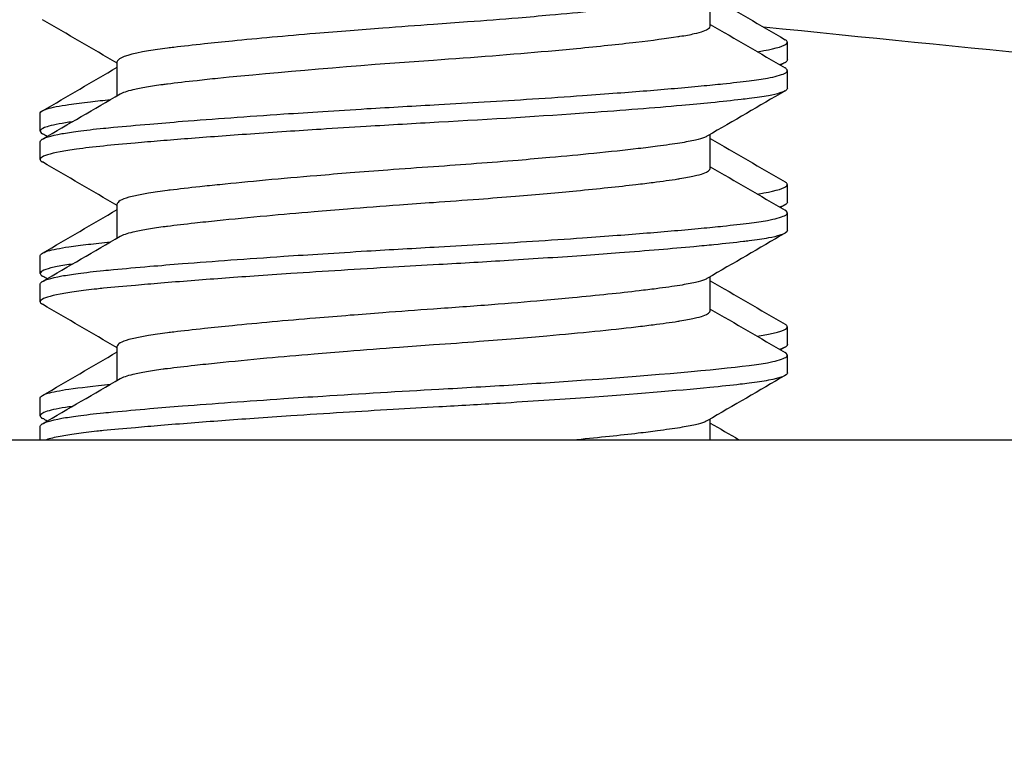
# Model space of a CAD drawing. Header units: inches. Extents: x 1 to 669, y 0 to 417.
# Tile 151 of 256: x 118.569 to 118.785, y 347.254 to 347.414. Entities that reach past the tile are written whole.
import ezdxf

# ---------------------------------------------------------------- set-up
doc = ezdxf.new("R2010")
doc.units = ezdxf.units.IN
doc.header["$LTSCALE"] = 12
doc.header["$MEASUREMENT"] = 0
doc.header["$PDMODE"] = 1
doc.layers.get('0').update_dxf_attribs({"linetype": 'CONTINUOUS'})
doc.layers.get('Defpoints').update_dxf_attribs({"linetype": 'CONTINUOUS'})
doc.layers.add('D', color=2, linetype='CONTINUOUS')
doc.layers.add('X', color=1, linetype='CONTINUOUS')
doc.styles.get("Standard").update_dxf_attribs({"font": 'SIMPLEX.SHX', "width": 0.875})
doc.dimstyles.new('STANDARD$0', dxfattribs={"dimscale": 32, "dimtxt": 0.09375, "dimasz": 0.0625, "dimexe": 0.03125, "dimexo": 0.03125, "dimgap": 0.03125, "dimtad": 1, "dimtih": 1, "dimtoh": 1, "dimdec": 4, "dimzin": 12, "dimdsep": 46, "dimlunit": 5, "dimtxsty": 'Standard', "dimcen": -0.03125, "dimclrd": 256, "dimclre": 256, "dimclrt": 256, "dimadec": 0, "dimazin": 0, "dimtfac": 0.875, "dimtdec": 4, "dimtofl": 0, "dimtmove": 0, "dimatfit": 3, "dimfxl": 1, "dimtolj": 1, "dimtzin": 12, "dimlwd": 13, "dimlwe": 13, "dimarcsym": 0})

# ---------------------------------------------------------------- blocks, each defined once
blk = doc.blocks.new('*D22')
at = {"layer": 'D', "lineweight": 13, "transparency": 16777216}
for p, q in [((58.98388, 356.09545), (58.98388, 301.0531)), ((158.97115, 354.63636), (158.97115, 301.0531)), ((60.98388, 302.0531), (156.97115, 302.0531))]:
    blk.add_line(p, q, dxfattribs=at)
at = {"layer": 'D', "transparency": 16777216}
for points in [[(60.98388, 302.38644), (60.98388, 301.71977), (58.98388, 302.0531)], [(156.97115, 302.38644), (156.97115, 301.71977), (158.97115, 302.0531)]]:
    blk.add_solid(points, dxfattribs=at)
at = {"layer": 'Defpoints', "color": 0, "transparency": 16777216}
for p in [(58.98388, 357.09545), (158.97115, 355.63636), (158.97115, 302.0531)]:
    blk.add_point(p, dxfattribs=at)
at = {"layer": 'D', "transparency": 16777216, "insert": (108.97752, 304.5531), "char_height": 3, "attachment_point": 5}
blk.add_mtext('\\A1;100{}{\\C2;%%p1}', dxfattribs=at)
blk = doc.blocks.new('*D23')
at = {"layer": 'D', "lineweight": 13, "transparency": 16777216}
for p, q in [((90.1511, 360.27725), (90.1511, 307.69279)), ((150.1511, 360.27725), (150.1511, 307.69279)), ((92.1511, 308.69279), (148.1511, 308.69279))]:
    blk.add_line(p, q, dxfattribs=at)
at = {"layer": 'D', "transparency": 16777216}
for points in [[(92.1511, 309.02612), (92.1511, 308.35945), (90.1511, 308.69279)], [(148.1511, 309.02612), (148.1511, 308.35945), (150.1511, 308.69279)]]:
    blk.add_solid(points, dxfattribs=at)
at = {"layer": 'Defpoints', "color": 0, "transparency": 16777216}
for p in [(90.1511, 361.27725), (150.1511, 361.27725), (150.1511, 308.69279)]:
    blk.add_point(p, dxfattribs=at)
at = {"layer": 'D', "transparency": 16777216, "insert": (120.1511, 311.19279), "char_height": 3, "attachment_point": 5}
blk.add_mtext('\\A1;60', dxfattribs=at)

msp = doc.modelspace()

# ---------------------------------------------------------------- linework, layer by layer
msp.add_arc((120.1511, 361.27725), 30, 192.904892, 67.197332)
at = {"layer": 'X', "extrusion": (-2.44929e-16, -1, -2.22045e-16)}
for p, q in [((118.72012, 347.41244), (118.72012, 347.4199)), ((118.73704, 347.405), (118.73704, 347.4089)), ((118.58995, 347.39717), (118.58995, 347.40463)), ((118.73704, 347.39877), (118.73704, 347.40268)), ((118.57304, 347.38937), (118.57304, 347.39328)), ((118.72012, 347.38119), (118.72012, 347.38865)), ((118.57304, 347.38315), (118.57304, 347.38705)), ((118.73704, 347.37375), (118.73704, 347.37765)), ((118.58995, 347.36592), (118.58995, 347.37338)), ((118.73704, 347.36752), (118.73704, 347.37143)), ((118.57304, 347.35812), (118.57304, 347.36203)), ((118.57304, 347.3519), (118.57304, 347.3558)), ((118.72012, 347.34994), (118.72012, 347.3574)), ((118.73704, 347.3425), (118.73704, 347.3464)), ((118.58995, 347.33467), (118.58995, 347.34213)), ((118.73704, 347.33627), (118.73704, 347.34018)), ((118.57304, 347.32687), (118.57304, 347.33078)), ((118.72012, 347.3216), (118.72012, 347.32615)), ((118.57304, 347.3216), (118.57304, 347.32455)), ((118.37945, 347.3216), (121.92275, 347.3216))]:
    msp.add_line(p, q, dxfattribs=at)
at = {"layer": 'X', "extrusion": (5.43852e-32, 2.22045e-16, -1)}
msp.add_arc((-120.1511, 361.27725), 13.9375, 275.297411, 275.844603, dxfattribs=at)
at = {"layer": 'X'}
for points, knots in [([(118.71953, 347.41956), (118.71934, 347.41945), (118.71911, 347.41934), (118.71883, 347.41923), (118.71832, 347.41903), (118.71766, 347.41884), (118.71684, 347.41864), (118.7159, 347.41842), (118.71475, 347.4182), (118.71345, 347.418), (118.71204, 347.41778), (118.71038, 347.41754), (118.70852, 347.4173), (118.7072, 347.41712), (118.70579, 347.41695), (118.70429, 347.41677), (118.70136, 347.41643), (118.69809, 347.41607), (118.69454, 347.41572), (118.69152, 347.41541), (118.68829, 347.41511), (118.6849, 347.4148), (118.68263, 347.4146), (118.6803, 347.4144), (118.67792, 347.4142), (118.67433, 347.4139), (118.67061, 347.41361), (118.66684, 347.41333), (118.66438, 347.41314), (118.66188, 347.41296), (118.65938, 347.41279)], [0.8161559, 0.8161559, 0.8161559, 0.8161559, 0.8268973, 0.8268973, 0.8268973, 0.8467254, 0.8467254, 0.8467254, 0.8697819, 0.8697819, 0.8697819, 0.8946884, 0.8946884, 0.8946884, 0.9122258, 0.9122258, 0.9122258, 0.9465019, 0.9465019, 0.9465019, 0.9757225, 0.9757225, 0.9757225, 0.9951954, 0.9951954, 0.9951954, 1.0245494, 1.0245494, 1.0245494, 1.0437686, 1.0437686, 1.0437686, 1.0437686]), ([(118.65938, 347.41279), (118.65566, 347.41253), (118.65192, 347.41226), (118.64821, 347.41198), (118.6458, 347.4118), (118.64341, 347.41161), (118.64105, 347.41142), (118.63849, 347.41122), (118.63596, 347.41101), (118.63347, 347.4108), (118.62688, 347.41025), (118.62071, 347.40969), (118.6152, 347.40914), (118.61305, 347.40893), (118.61101, 347.40872), (118.60907, 347.40851), (118.60663, 347.40825), (118.60437, 347.40799), (118.60237, 347.40775), (118.60189, 347.40769), (118.60142, 347.40764), (118.60097, 347.40758), (118.59946, 347.40739), (118.59807, 347.4072), (118.59683, 347.40699), (118.59297, 347.40635), (118.59067, 347.40567), (118.5901, 347.40498)], [0.000001, 0.000001, 0.000001, 0.000001, 0.0284918, 0.0284918, 0.0284918, 0.04693, 0.04693, 0.04693, 0.0669892, 0.0669892, 0.0669892, 0.120283, 0.120283, 0.120283, 0.1410362, 0.1410362, 0.1410362, 0.1672649, 0.1672649, 0.1672649, 0.1735768, 0.1735768, 0.1735768, 0.1946386, 0.1946386, 0.1946386, 0.2605678, 0.2605678, 0.2605678, 0.2605678]), ([(118.65938, 347.40498), (118.6681, 347.40558), (118.67669, 347.40626), (118.6845, 347.40695), (118.68666, 347.40715), (118.68875, 347.40734), (118.69077, 347.40753), (118.69559, 347.40799), (118.69998, 347.40846), (118.70381, 347.4089), (118.70742, 347.40933), (118.71055, 347.40974), (118.71299, 347.41011), (118.71315, 347.41014), (118.7133, 347.41016), (118.71345, 347.41019), (118.71464, 347.41037), (118.7157, 347.41057), (118.7166, 347.41077), (118.7174, 347.41096), (118.71806, 347.41114), (118.71859, 347.41133), (118.71961, 347.41169), (118.72012, 347.41206), (118.72012, 347.41244)], [0.000001, 0.000001, 0.000001, 0.000001, 0.0667418, 0.0667418, 0.0667418, 0.085223, 0.085223, 0.085223, 0.1293999, 0.1293999, 0.1293999, 0.1709525, 0.1709525, 0.1709525, 0.1735768, 0.1735768, 0.1735768, 0.1946389, 0.1946389, 0.1946389, 0.2133869, 0.2133869, 0.2133869, 0.2495033, 0.2495033, 0.2495033, 0.2495033]), ([(118.73041, 347.40681), (118.73094, 347.4069), (118.73144, 347.40698), (118.73191, 347.40706), (118.73473, 347.40756), (118.73641, 347.40808), (118.73689, 347.40859), (118.73704, 347.40875), (118.73707, 347.4089), (118.737, 347.40905), (118.73694, 347.40918), (118.7368, 347.40932), (118.73657, 347.40945)], [-0.5971603, -0.5971603, -0.5971603, -0.5971603, -0.5868833, -0.5868833, -0.5868833, -0.5248554, -0.5248554, -0.5248554, -0.5065115, -0.5065115, -0.5065115, -0.4901325, -0.4901325, -0.4901325, -0.4901325]), ([(118.59057, 347.39753), (118.59113, 347.39786), (118.5921, 347.39819), (118.59344, 347.39851), (118.59427, 347.39871), (118.59526, 347.39891), (118.59639, 347.3991), (118.59747, 347.39929), (118.59868, 347.39947), (118.6, 347.39964), (118.60032, 347.39969), (118.60064, 347.39973), (118.60097, 347.39977), (118.60288, 347.40001), (118.60506, 347.40026), (118.60745, 347.40052), (118.60891, 347.40068), (118.61045, 347.40085), (118.61204, 347.40101), (118.6249, 347.40233), (118.6423, 347.40379), (118.65938, 347.40498)], [0.7943223, 0.7943223, 0.7943223, 0.7943223, 0.8261834, 0.8261834, 0.8261834, 0.8460861, 0.8460861, 0.8460861, 0.8651928, 0.8651928, 0.8651928, 0.8697819, 0.8697819, 0.8697819, 0.8964931, 0.8964931, 0.8964931, 0.912742, 0.912742, 0.912742, 1.0437686, 1.0437686, 1.0437686, 1.0437686]), ([(118.66051, 347.39521), (118.66386, 347.3954), (118.6672, 347.39559), (118.6705, 347.39578), (118.67409, 347.396), (118.67763, 347.39622), (118.68109, 347.39644), (118.68486, 347.39668), (118.68854, 347.39693), (118.69209, 347.39718), (118.69469, 347.39737), (118.69722, 347.39755), (118.69966, 347.39774), (118.70417, 347.39808), (118.70838, 347.39842), (118.71223, 347.39876), (118.71431, 347.39894), (118.71628, 347.39912), (118.71814, 347.39929), (118.71982, 347.39945), (118.72141, 347.39961), (118.72289, 347.39977), (118.72505, 347.39999), (118.72697, 347.40021), (118.72863, 347.40042), (118.73016, 347.40061), (118.73151, 347.40081), (118.73265, 347.40102), (118.73349, 347.40117), (118.73421, 347.40133), (118.73482, 347.40148), (118.73623, 347.40186), (118.73698, 347.40224), (118.73703, 347.40263), (118.73706, 347.40278), (118.73698, 347.40293), (118.73679, 347.40308), (118.73672, 347.40314), (118.73664, 347.40319), (118.73655, 347.40325)], [-0.3370908, -0.3370908, -0.3370908, -0.3370908, -0.3114187, -0.3114187, -0.3114187, -0.2835695, -0.2835695, -0.2835695, -0.2532018, -0.2532018, -0.2532018, -0.2309749, -0.2309749, -0.2309749, -0.189849, -0.189849, -0.189849, -0.1676601, -0.1676601, -0.1676601, -0.1476488, -0.1476488, -0.1476488, -0.1184653, -0.1184653, -0.1184653, -0.0915734, -0.0915734, -0.0915734, -0.0716601, -0.0716601, -0.0716601, -0.0248548, -0.0248548, -0.0248548, -0.0065647, -0.0065647, -0.0065647, -0.000001, -0.000001, -0.000001, -0.000001]), ([(118.73704, 347.39877), (118.73704, 347.39842), (118.73649, 347.39808), (118.73539, 347.39774), (118.73474, 347.39754), (118.7339, 347.39734), (118.73287, 347.39715), (118.73169, 347.39693), (118.73026, 347.39672), (118.72863, 347.39651), (118.72808, 347.39644), (118.72749, 347.39637), (118.72688, 347.3963), (118.72495, 347.39608), (118.72272, 347.39584), (118.72026, 347.39559), (118.71826, 347.3954), (118.71612, 347.39519), (118.71384, 347.39499), (118.70786, 347.39446), (118.70095, 347.39391), (118.69334, 347.39337), (118.6832, 347.39264), (118.67194, 347.39194), (118.66051, 347.3913)], [-1.3139607, -1.3139607, -1.3139607, -1.3139607, -1.2718689, -1.2718689, -1.2718689, -1.2469548, -1.2469548, -1.2469548, -1.2182182, -1.2182182, -1.2182182, -1.2084668, -1.2084668, -1.2084668, -1.1775795, -1.1775795, -1.1775795, -1.1525373, -1.1525373, -1.1525373, -1.0868564, -1.0868564, -1.0868564, -0.9992554, -0.9992554, -0.9992554, -0.9992554]), ([(118.57304, 347.39328), (118.57304, 347.3933), (118.57304, 347.39333), (118.57305, 347.39335), (118.57312, 347.39366), (118.57362, 347.39396), (118.57455, 347.39425), (118.57561, 347.39459), (118.57721, 347.39491), (118.57934, 347.39521)], [-1.31596435, -1.31596435, -1.31596435, -1.31596435, -1.31284713, -1.31284713, -1.31284713, -1.27573336, -1.27573336, -1.27573336, -1.23341349, -1.23341349, -1.23341349, -1.23341349]), ([(118.57322, 347.3874), (118.57372, 347.38788), (118.57526, 347.38835), (118.57777, 347.38881), (118.57879, 347.389), (118.57998, 347.38918), (118.58132, 347.38936), (118.58297, 347.38958), (118.58486, 347.3898), (118.58692, 347.39), (118.58762, 347.39007), (118.58836, 347.39014), (118.58913, 347.39022), (118.59153, 347.39044), (118.59421, 347.39068), (118.5971, 347.39093), (118.59937, 347.39112), (118.60177, 347.39132), (118.60427, 347.39152), (118.61097, 347.39205), (118.61847, 347.39259), (118.62649, 347.39313), (118.62929, 347.39332), (118.63215, 347.39351), (118.63505, 347.3937), (118.63823, 347.3939), (118.64146, 347.3941), (118.64471, 347.3943), (118.64995, 347.39461), (118.65524, 347.39492), (118.66051, 347.39521)], [-1.3140193, -1.3140193, -1.3140193, -1.3140193, -1.2564646, -1.2564646, -1.2564646, -1.2330968, -1.2330968, -1.2330968, -1.2043021, -1.2043021, -1.2043021, -1.194405, -1.194405, -1.194405, -1.1633501, -1.1633501, -1.1633501, -1.1389434, -1.1389434, -1.1389434, -1.0735848, -1.0735848, -1.0735848, -1.0507309, -1.0507309, -1.0507309, -1.0256907, -1.0256907, -1.0256907, -0.985351, -0.985351, -0.985351, -0.985351]), ([(118.57934, 347.39521), (118.58071, 347.39541), (118.58229, 347.39561), (118.58408, 347.39582), (118.58543, 347.39598), (118.58689, 347.39614), (118.58845, 347.3963)], [-0.04775013, -0.04775013, -0.04775013, -0.04775013, -0.02050491, -0.02050491, -0.02050491, 0, 0, 0, 0]), ([(118.57934, 347.3913), (118.57719, 347.391), (118.57558, 347.39067), (118.57452, 347.39034), (118.57297, 347.38984), (118.57263, 347.38932), (118.57353, 347.3888)], [-0.1051691, -0.1051691, -0.1051691, -0.1051691, -0.0626255, -0.0626255, -0.0626255, 0, 0, 0, 0]), ([(118.66051, 347.3913), (118.65521, 347.39101), (118.64988, 347.3907), (118.6446, 347.39038), (118.64124, 347.39018), (118.63791, 347.38997), (118.63462, 347.38976), (118.63207, 347.3896), (118.62955, 347.38943), (118.62707, 347.38927), (118.62438, 347.38909), (118.62175, 347.3889), (118.61918, 347.38872), (118.61434, 347.38838), (118.60974, 347.38804), (118.60545, 347.3877), (118.60337, 347.38754), (118.60137, 347.38738), (118.59945, 347.38722), (118.59751, 347.38706), (118.59565, 347.3869), (118.59388, 347.38675), (118.59134, 347.38652), (118.589, 347.3863), (118.58692, 347.3861), (118.58472, 347.38588), (118.58273, 347.38565), (118.581, 347.38541), (118.57964, 347.38523), (118.57845, 347.38503), (118.57743, 347.38484), (118.57512, 347.3844), (118.5737, 347.38395), (118.57322, 347.38349)], [-0.3281779, -0.3281779, -0.3281779, -0.3281779, -0.2876291, -0.2876291, -0.2876291, -0.2617689, -0.2617689, -0.2617689, -0.2416362, -0.2416362, -0.2416362, -0.2198336, -0.2198336, -0.2198336, -0.1786186, -0.1786186, -0.1786186, -0.1586808, -0.1586808, -0.1586808, -0.138595, -0.138595, -0.138595, -0.1095484, -0.1095484, -0.1095484, -0.0789491, -0.0789491, -0.0789491, -0.0547742, -0.0547742, -0.0547742, 0, 0, 0, 0]), ([(118.71953, 347.38831), (118.71934, 347.3882), (118.71911, 347.38809), (118.71883, 347.38798), (118.71832, 347.38778), (118.71766, 347.38759), (118.71684, 347.38739), (118.7159, 347.38717), (118.71475, 347.38695), (118.71345, 347.38675), (118.71204, 347.38653), (118.71038, 347.38629), (118.70852, 347.38605), (118.7072, 347.38587), (118.70579, 347.3857), (118.70429, 347.38552), (118.70136, 347.38518), (118.69809, 347.38482), (118.69454, 347.38447), (118.69152, 347.38416), (118.68829, 347.38386), (118.6849, 347.38355), (118.68263, 347.38335), (118.6803, 347.38315), (118.67792, 347.38295), (118.67198, 347.38246), (118.66571, 347.38198), (118.65938, 347.38154)], [0.8161559, 0.8161559, 0.8161559, 0.8161559, 0.8268973, 0.8268973, 0.8268973, 0.8467254, 0.8467254, 0.8467254, 0.8697819, 0.8697819, 0.8697819, 0.8946885, 0.8946885, 0.8946885, 0.9122258, 0.9122258, 0.9122258, 0.9465016, 0.9465016, 0.9465016, 0.9757216, 0.9757216, 0.9757216, 0.9952007, 0.9952007, 0.9952007, 1.0437676, 1.0437676, 1.0437676, 1.0437676]), ([(118.57322, 347.38349), (118.57313, 347.38341), (118.57308, 347.38332), (118.57305, 347.38324), (118.57299, 347.38303), (118.57313, 347.38283), (118.57346, 347.38262), (118.57348, 347.38261), (118.57349, 347.3826), (118.57351, 347.38259)], [-0.36468404, -0.36468404, -0.36468404, -0.36468404, -0.35453585, -0.35453585, -0.35453585, -0.32959347, -0.32959347, -0.32959347, -0.32817789, -0.32817789, -0.32817789, -0.32817789]), ([(118.65938, 347.38154), (118.65604, 347.38131), (118.65268, 347.38107), (118.64935, 347.38082), (118.64657, 347.38061), (118.6438, 347.38039), (118.64108, 347.38018), (118.6386, 347.37998), (118.63616, 347.37978), (118.63376, 347.37958), (118.62593, 347.37892), (118.6187, 347.37825), (118.61245, 347.37761), (118.61093, 347.37746), (118.60948, 347.37731), (118.60808, 347.37715), (118.60569, 347.37689), (118.6035, 347.37664), (118.60156, 347.3764), (118.60136, 347.37638), (118.60116, 347.37636), (118.60097, 347.37633), (118.59946, 347.37614), (118.59807, 347.37595), (118.59683, 347.37574), (118.59575, 347.37556), (118.59479, 347.37538), (118.59395, 347.37519), (118.59181, 347.37472), (118.59051, 347.37422), (118.5901, 347.37373)], [0.000001, 0.000001, 0.000001, 0.000001, 0.0255787, 0.0255787, 0.0255787, 0.0468515, 0.0468515, 0.0468515, 0.0662272, 0.0662272, 0.0662272, 0.1293509, 0.1293509, 0.1293509, 0.1446078, 0.1446078, 0.1446078, 0.1708485, 0.1708485, 0.1708485, 0.1735768, 0.1735768, 0.1735768, 0.1946386, 0.1946386, 0.1946386, 0.2131149, 0.2131149, 0.2131149, 0.2605678, 0.2605678, 0.2605678, 0.2605678]), ([(118.65938, 347.37373), (118.66272, 347.37396), (118.66604, 347.3742), (118.66931, 347.37445), (118.67203, 347.37466), (118.67471, 347.37487), (118.67733, 347.37509), (118.67971, 347.37529), (118.68205, 347.37549), (118.68432, 347.37569), (118.68653, 347.37588), (118.68867, 347.37608), (118.69074, 347.37628), (118.69557, 347.37674), (118.69996, 347.3772), (118.7038, 347.37765), (118.70513, 347.37781), (118.70639, 347.37796), (118.70757, 347.37811), (118.70961, 347.37837), (118.71143, 347.37862), (118.71298, 347.37886), (118.71314, 347.37889), (118.71329, 347.37891), (118.71345, 347.37894), (118.71464, 347.37912), (118.7157, 347.37932), (118.7166, 347.37952), (118.7174, 347.37971), (118.71806, 347.37989), (118.71859, 347.38008), (118.71961, 347.38044), (118.72012, 347.38081), (118.72012, 347.38119)], [0.000001, 0.000001, 0.000001, 0.000001, 0.0255787, 0.0255787, 0.0255787, 0.0468515, 0.0468515, 0.0468515, 0.0662272, 0.0662272, 0.0662272, 0.085125, 0.085125, 0.085125, 0.1293509, 0.1293509, 0.1293509, 0.1446078, 0.1446078, 0.1446078, 0.1708485, 0.1708485, 0.1708485, 0.1735768, 0.1735768, 0.1735768, 0.1946389, 0.1946389, 0.1946389, 0.2133869, 0.2133869, 0.2133869, 0.2495033, 0.2495033, 0.2495033, 0.2495033]), ([(118.73041, 347.37556), (118.73094, 347.37565), (118.73144, 347.37573), (118.73191, 347.37581), (118.73473, 347.37631), (118.73641, 347.37683), (118.73689, 347.37734), (118.73704, 347.3775), (118.73707, 347.37765), (118.737, 347.3778), (118.73694, 347.37793), (118.7368, 347.37807), (118.73657, 347.3782)], [-0.5971598, -0.5971598, -0.5971598, -0.5971598, -0.5868828, -0.5868828, -0.5868828, -0.524855, -0.524855, -0.524855, -0.5065111, -0.5065111, -0.5065111, -0.4901321, -0.4901321, -0.4901321, -0.4901321]), ([(118.59057, 347.36628), (118.59113, 347.36661), (118.5921, 347.36694), (118.59344, 347.36726), (118.59427, 347.36746), (118.59526, 347.36766), (118.59639, 347.36785), (118.59747, 347.36804), (118.59868, 347.36822), (118.6, 347.36839), (118.60032, 347.36844), (118.60064, 347.36848), (118.60097, 347.36852), (118.60275, 347.36874), (118.60476, 347.36898), (118.60697, 347.36922), (118.60852, 347.36939), (118.61017, 347.36957), (118.61189, 347.36974), (118.61525, 347.37009), (118.61889, 347.37044), (118.62277, 347.3708), (118.62607, 347.3711), (118.62954, 347.37141), (118.63314, 347.37171), (118.63554, 347.37192), (118.63799, 347.37212), (118.64047, 347.37232), (118.6442, 347.37261), (118.64803, 347.37291), (118.65186, 347.37319), (118.65436, 347.37337), (118.65687, 347.37355), (118.65938, 347.37373)], [0.7943223, 0.7943223, 0.7943223, 0.7943223, 0.8261834, 0.8261834, 0.8261834, 0.8460861, 0.8460861, 0.8460861, 0.8651928, 0.8651928, 0.8651928, 0.8697819, 0.8697819, 0.8697819, 0.8946884, 0.8946884, 0.8946884, 0.9122258, 0.9122258, 0.9122258, 0.9465019, 0.9465019, 0.9465019, 0.9757225, 0.9757225, 0.9757225, 0.9951954, 0.9951954, 0.9951954, 1.0245494, 1.0245494, 1.0245494, 1.0437686, 1.0437686, 1.0437686, 1.0437686]), ([(118.73704, 347.37375), (118.73704, 347.37357), (118.7369, 347.3734), (118.73663, 347.37323), (118.73635, 347.37305), (118.73592, 347.37287), (118.73535, 347.37269)], [-0.78160914, -0.78160914, -0.78160914, -0.78160914, -0.76082229, -0.76082229, -0.76082229, -0.73907713, -0.73907713, -0.73907713, -0.73907713]), ([(118.66051, 347.36396), (118.66386, 347.36415), (118.6672, 347.36434), (118.6705, 347.36453), (118.67409, 347.36475), (118.67763, 347.36497), (118.68109, 347.36519), (118.68486, 347.36543), (118.68854, 347.36568), (118.69209, 347.36593), (118.69469, 347.36612), (118.69722, 347.3663), (118.69966, 347.36649), (118.70417, 347.36683), (118.70838, 347.36717), (118.71223, 347.36751), (118.71431, 347.36769), (118.71628, 347.36787), (118.71814, 347.36804), (118.71982, 347.3682), (118.72141, 347.36836), (118.72289, 347.36852), (118.72505, 347.36874), (118.72697, 347.36896), (118.72863, 347.36917), (118.73016, 347.36936), (118.73151, 347.36956), (118.73265, 347.36977), (118.73349, 347.36992), (118.73421, 347.37008), (118.73482, 347.37023), (118.73623, 347.37061), (118.73698, 347.37099), (118.73703, 347.37138), (118.73706, 347.37153), (118.73698, 347.37168), (118.73679, 347.37183), (118.73672, 347.37189), (118.73664, 347.37194), (118.73655, 347.372)], [-0.3370908, -0.3370908, -0.3370908, -0.3370908, -0.3114187, -0.3114187, -0.3114187, -0.2835695, -0.2835695, -0.2835695, -0.2532018, -0.2532018, -0.2532018, -0.2309749, -0.2309749, -0.2309749, -0.189849, -0.189849, -0.189849, -0.1676601, -0.1676601, -0.1676601, -0.1476488, -0.1476488, -0.1476488, -0.1184653, -0.1184653, -0.1184653, -0.0915734, -0.0915734, -0.0915734, -0.0716601, -0.0716601, -0.0716601, -0.0248548, -0.0248548, -0.0248548, -0.0065647, -0.0065647, -0.0065647, -0.000001, -0.000001, -0.000001, -0.000001]), ([(118.73704, 347.36752), (118.73704, 347.36717), (118.73649, 347.36683), (118.73539, 347.36649), (118.73474, 347.36629), (118.7339, 347.36609), (118.73287, 347.3659), (118.73169, 347.36568), (118.73026, 347.36547), (118.72863, 347.36526), (118.72824, 347.36521), (118.72783, 347.36517), (118.72741, 347.36512), (118.72553, 347.36489), (118.72335, 347.36465), (118.72093, 347.36441), (118.71954, 347.36427), (118.71807, 347.36413), (118.71653, 347.36399), (118.71172, 347.36354), (118.70622, 347.36308), (118.70016, 347.36262), (118.69782, 347.36244), (118.6954, 347.36226), (118.6929, 347.36209), (118.69017, 347.36189), (118.68736, 347.3617), (118.68449, 347.36151), (118.68165, 347.36132), (118.67875, 347.36113), (118.67581, 347.36095), (118.67079, 347.36064), (118.66567, 347.36034), (118.66051, 347.36005)], [-1.3139607, -1.3139607, -1.3139607, -1.3139607, -1.2718689, -1.2718689, -1.2718689, -1.2469548, -1.2469548, -1.2469548, -1.2182182, -1.2182182, -1.2182182, -1.211333, -1.211333, -1.211333, -1.1804377, -1.1804377, -1.1804377, -1.1626418, -1.1626418, -1.1626418, -1.1070655, -1.1070655, -1.1070655, -1.0855875, -1.0855875, -1.0855875, -1.062077, -1.062077, -1.062077, -1.0388177, -1.0388177, -1.0388177, -0.9992554, -0.9992554, -0.9992554, -0.9992554]), ([(118.57304, 347.36203), (118.57304, 347.36217), (118.57313, 347.36231), (118.57331, 347.36245), (118.57358, 347.36265), (118.57404, 347.36285), (118.5747, 347.36305), (118.57575, 347.36336), (118.57731, 347.36367), (118.57934, 347.36396)], [-1.31596435, -1.31596435, -1.31596435, -1.31596435, -1.29889479, -1.29889479, -1.29889479, -1.27381694, -1.27381694, -1.27381694, -1.2334165, -1.2334165, -1.2334165, -1.2334165]), ([(118.57322, 347.35615), (118.57372, 347.35663), (118.57526, 347.3571), (118.57777, 347.35756), (118.57879, 347.35775), (118.57998, 347.35793), (118.58132, 347.35811), (118.58297, 347.35833), (118.58486, 347.35855), (118.58692, 347.35875), (118.58762, 347.35882), (118.58836, 347.35889), (118.58913, 347.35897), (118.59153, 347.35919), (118.59421, 347.35943), (118.5971, 347.35968), (118.59937, 347.35987), (118.60177, 347.36007), (118.60427, 347.36027), (118.61097, 347.3608), (118.61847, 347.36134), (118.62649, 347.36188), (118.62929, 347.36207), (118.63215, 347.36226), (118.63505, 347.36245), (118.63823, 347.36265), (118.64146, 347.36285), (118.64471, 347.36305), (118.64995, 347.36336), (118.65524, 347.36367), (118.66051, 347.36396)], [-1.3159644, -1.3159644, -1.3159644, -1.3159644, -1.258323, -1.258323, -1.258323, -1.23492, -1.23492, -1.23492, -1.206082, -1.206082, -1.206082, -1.19617, -1.19617, -1.19617, -1.1650683, -1.1650683, -1.1650683, -1.1406249, -1.1406249, -1.1406249, -1.0751678, -1.0751678, -1.0751678, -1.0522795, -1.0522795, -1.0522795, -1.0272016, -1.0272016, -1.0272016, -0.9868012, -0.9868012, -0.9868012, -0.9868012]), ([(118.57934, 347.36396), (118.58059, 347.36414), (118.58201, 347.36432), (118.58361, 347.36451), (118.58508, 347.36469), (118.5867, 347.36487), (118.58845, 347.36505)], [-0.04774979, -0.04774979, -0.04774979, -0.04774979, -0.02292859, -0.02292859, -0.02292859, 0, 0, 0, 0]), ([(118.57934, 347.36005), (118.57805, 347.35987), (118.57696, 347.35968), (118.57606, 347.35949), (118.57507, 347.35927), (118.57432, 347.35905), (118.57381, 347.35882), (118.57327, 347.35858), (118.57301, 347.35833), (118.57304, 347.35808), (118.57306, 347.35791), (118.57323, 347.35773), (118.57353, 347.35755)], [-0.1051694, -0.1051694, -0.1051694, -0.1051694, -0.0796526, -0.0796526, -0.0796526, -0.0515915, -0.0515915, -0.0515915, -0.0212813, -0.0212813, -0.0212813, 0, 0, 0, 0]), ([(118.66051, 347.36005), (118.65717, 347.35987), (118.65382, 347.35968), (118.65049, 347.35949), (118.64285, 347.35904), (118.63528, 347.35856), (118.62805, 347.35808), (118.6253, 347.3579), (118.6226, 347.35771), (118.61997, 347.35753), (118.61511, 347.35719), (118.61049, 347.35685), (118.60618, 347.35651), (118.60385, 347.35633), (118.60161, 347.35615), (118.59947, 347.35597), (118.59753, 347.35581), (118.59568, 347.35565), (118.59392, 347.3555), (118.59136, 347.35527), (118.58901, 347.35505), (118.58692, 347.35485), (118.58643, 347.3548), (118.58595, 347.35475), (118.58548, 347.3547), (118.58383, 347.35453), (118.58231, 347.35434), (118.58096, 347.35416), (118.57961, 347.35397), (118.57844, 347.35378), (118.57743, 347.35359), (118.57512, 347.35315), (118.5737, 347.3527), (118.57322, 347.35224)], [-0.3281781, -0.3281781, -0.3281781, -0.3281781, -0.3026613, -0.3026613, -0.3026613, -0.24429, -0.24429, -0.24429, -0.2220629, -0.2220629, -0.2220629, -0.1809372, -0.1809372, -0.1809372, -0.1587483, -0.1587483, -0.1587483, -0.138737, -0.138737, -0.138737, -0.1095535, -0.1095535, -0.1095535, -0.1027293, -0.1027293, -0.1027293, -0.078698, -0.078698, -0.078698, -0.0547768, -0.0547768, -0.0547768, 0, 0, 0, 0]), ([(118.71953, 347.35706), (118.71934, 347.35695), (118.71911, 347.35684), (118.71883, 347.35673), (118.71832, 347.35653), (118.71766, 347.35634), (118.71684, 347.35614), (118.7159, 347.35592), (118.71475, 347.3557), (118.71345, 347.3555), (118.71196, 347.35526), (118.7102, 347.35501), (118.70821, 347.35476), (118.70704, 347.3546), (118.70579, 347.35445), (118.70448, 347.3543), (118.70026, 347.35379), (118.69533, 347.35328), (118.68986, 347.35276), (118.6878, 347.35256), (118.68565, 347.35237), (118.68344, 347.35217), (118.67981, 347.35185), (118.67602, 347.35154), (118.67212, 347.35123), (118.66795, 347.3509), (118.66368, 347.35059), (118.65938, 347.35029)], [0.8161559, 0.8161559, 0.8161559, 0.8161559, 0.8268973, 0.8268973, 0.8268973, 0.8467254, 0.8467254, 0.8467254, 0.8697819, 0.8697819, 0.8697819, 0.8960674, 0.8960674, 0.8960674, 0.9114613, 0.9114613, 0.9114613, 0.9611001, 0.9611001, 0.9611001, 0.979875, 0.979875, 0.979875, 1.0107389, 1.0107389, 1.0107389, 1.0437686, 1.0437686, 1.0437686, 1.0437686]), ([(118.57322, 347.35224), (118.57313, 347.35216), (118.57308, 347.35208), (118.57305, 347.352), (118.57298, 347.35178), (118.57314, 347.35156), (118.57351, 347.35134)], [-0.36468787, -0.36468787, -0.36468787, -0.36468787, -0.35485891, -0.35485891, -0.35485891, -0.32817811, -0.32817811, -0.32817811, -0.32817811]), ([(118.65938, 347.35029), (118.65566, 347.35003), (118.65192, 347.34976), (118.64821, 347.34948), (118.6458, 347.3493), (118.64341, 347.34911), (118.64105, 347.34892), (118.63849, 347.34872), (118.63596, 347.34851), (118.63347, 347.3483), (118.62688, 347.34775), (118.62071, 347.34719), (118.6152, 347.34664), (118.61305, 347.34643), (118.61101, 347.34622), (118.60907, 347.34601), (118.60663, 347.34575), (118.60437, 347.34549), (118.60237, 347.34525), (118.60189, 347.34519), (118.60142, 347.34514), (118.60097, 347.34508), (118.59946, 347.34489), (118.59807, 347.3447), (118.59683, 347.34449), (118.59575, 347.34431), (118.59479, 347.34413), (118.59395, 347.34394), (118.59181, 347.34347), (118.59051, 347.34297), (118.5901, 347.34248)], [0.000001, 0.000001, 0.000001, 0.000001, 0.0284918, 0.0284918, 0.0284918, 0.04693, 0.04693, 0.04693, 0.0669892, 0.0669892, 0.0669892, 0.120283, 0.120283, 0.120283, 0.1410362, 0.1410362, 0.1410362, 0.1672649, 0.1672649, 0.1672649, 0.1735768, 0.1735768, 0.1735768, 0.1946386, 0.1946386, 0.1946386, 0.2131149, 0.2131149, 0.2131149, 0.2605678, 0.2605678, 0.2605678, 0.2605678]), ([(118.65938, 347.34248), (118.66275, 347.34271), (118.66611, 347.34296), (118.66941, 347.34321), (118.67211, 347.34342), (118.67478, 347.34363), (118.67738, 347.34384), (118.67973, 347.34404), (118.68202, 347.34423), (118.68426, 347.34443), (118.69167, 347.34509), (118.69831, 347.34576), (118.7038, 347.3464), (118.70512, 347.34656), (118.70638, 347.34671), (118.70757, 347.34686), (118.70961, 347.34712), (118.71142, 347.34737), (118.71297, 347.34761), (118.71313, 347.34764), (118.71329, 347.34766), (118.71345, 347.34769), (118.71464, 347.34787), (118.7157, 347.34807), (118.7166, 347.34827), (118.7174, 347.34846), (118.71806, 347.34864), (118.71859, 347.34883), (118.71961, 347.34919), (118.72012, 347.34956), (118.72012, 347.34994)], [0.000002, 0.000002, 0.000002, 0.000002, 0.0258358, 0.0258358, 0.0258358, 0.0469982, 0.0469982, 0.0469982, 0.0660585, 0.0660585, 0.0660585, 0.1293366, 0.1293366, 0.1293366, 0.144578, 0.144578, 0.144578, 0.1708186, 0.1708186, 0.1708186, 0.1735768, 0.1735768, 0.1735768, 0.1946389, 0.1946389, 0.1946389, 0.2133869, 0.2133869, 0.2133869, 0.2495033, 0.2495033, 0.2495033, 0.2495033]), ([(118.73041, 347.34431), (118.73415, 347.34489), (118.73633, 347.3455), (118.73689, 347.34609), (118.73704, 347.34625), (118.73707, 347.3464), (118.737, 347.34655), (118.73694, 347.34668), (118.7368, 347.34682), (118.73657, 347.34695)], [-0.5971603, -0.5971603, -0.5971603, -0.5971603, -0.5248554, -0.5248554, -0.5248554, -0.5065115, -0.5065115, -0.5065115, -0.4901325, -0.4901325, -0.4901325, -0.4901325]), ([(118.59057, 347.33503), (118.59113, 347.33536), (118.5921, 347.33569), (118.59344, 347.33601), (118.59427, 347.33621), (118.59526, 347.33641), (118.59639, 347.3366), (118.59747, 347.33679), (118.59868, 347.33697), (118.6, 347.33714), (118.60032, 347.33719), (118.60064, 347.33723), (118.60097, 347.33727), (118.60275, 347.33749), (118.60476, 347.33773), (118.60697, 347.33797), (118.60852, 347.33814), (118.61017, 347.33832), (118.61189, 347.33849), (118.61525, 347.33884), (118.61889, 347.33919), (118.62277, 347.33955), (118.62607, 347.33985), (118.62954, 347.34016), (118.63314, 347.34046), (118.63554, 347.34067), (118.63799, 347.34087), (118.64047, 347.34107), (118.6442, 347.34136), (118.64803, 347.34166), (118.65186, 347.34194), (118.65436, 347.34212), (118.65687, 347.3423), (118.65938, 347.34248)], [0.7943223, 0.7943223, 0.7943223, 0.7943223, 0.8261834, 0.8261834, 0.8261834, 0.8460861, 0.8460861, 0.8460861, 0.8651928, 0.8651928, 0.8651928, 0.8697819, 0.8697819, 0.8697819, 0.8946884, 0.8946884, 0.8946884, 0.9122258, 0.9122258, 0.9122258, 0.9465019, 0.9465019, 0.9465019, 0.9757225, 0.9757225, 0.9757225, 0.9951954, 0.9951954, 0.9951954, 1.0245494, 1.0245494, 1.0245494, 1.0437686, 1.0437686, 1.0437686, 1.0437686]), ([(118.73704, 347.3425), (118.73704, 347.34248), (118.73704, 347.34246), (118.73703, 347.34244), (118.73701, 347.34228), (118.73686, 347.34212), (118.7366, 347.34196), (118.73632, 347.34179), (118.7359, 347.34161), (118.73535, 347.34144)], [-0.78164724, -0.78164724, -0.78164724, -0.78164724, -0.7794288, -0.7794288, -0.7794288, -0.76004251, -0.76004251, -0.76004251, -0.73912525, -0.73912525, -0.73912525, -0.73912525]), ([(118.66051, 347.33271), (118.66603, 347.33302), (118.6715, 347.33334), (118.67683, 347.33367), (118.68234, 347.33401), (118.68768, 347.33437), (118.69276, 347.33473), (118.70823, 347.33583), (118.72108, 347.33698), (118.72863, 347.33792), (118.73016, 347.33811), (118.73151, 347.33831), (118.73265, 347.33852), (118.73349, 347.33867), (118.73421, 347.33883), (118.73482, 347.33898), (118.73623, 347.33936), (118.73698, 347.33974), (118.73703, 347.34013), (118.73706, 347.34028), (118.73698, 347.34043), (118.73679, 347.34058), (118.73672, 347.34064), (118.73664, 347.34069), (118.73655, 347.34075)], [-0.3375647, -0.3375647, -0.3375647, -0.3375647, -0.2953382, -0.2953382, -0.2953382, -0.2516731, -0.2516731, -0.2516731, -0.1186427, -0.1186427, -0.1186427, -0.0917102, -0.0917102, -0.0917102, -0.071767, -0.071767, -0.071767, -0.0248912, -0.0248912, -0.0248912, -0.0065736, -0.0065736, -0.0065736, 0, 0, 0, 0]), ([(118.73704, 347.33627), (118.737, 347.33572), (118.73564, 347.33517), (118.73288, 347.33465), (118.73169, 347.33443), (118.73026, 347.33422), (118.72863, 347.33401), (118.72802, 347.33394), (118.72738, 347.33386), (118.72671, 347.33378), (118.72475, 347.33355), (118.72249, 347.33331), (118.72, 347.33307), (118.71267, 347.33234), (118.70338, 347.33158), (118.69276, 347.33083), (118.68979, 347.33061), (118.68673, 347.33041), (118.6836, 347.3302), (118.68047, 347.32999), (118.67726, 347.32979), (118.67401, 347.32959), (118.66958, 347.32932), (118.66506, 347.32906), (118.66051, 347.3288)], [-1.3139865, -1.3139865, -1.3139865, -1.3139865, -1.247022, -1.247022, -1.247022, -1.2182271, -1.2182271, -1.2182271, -1.207574, -1.207574, -1.207574, -1.176521, -1.176521, -1.176521, -1.0851944, -1.0851944, -1.0851944, -1.059666, -1.059666, -1.059666, -1.0341271, -1.0341271, -1.0341271, -0.9993075, -0.9993075, -0.9993075, -0.9993075]), ([(118.57304, 347.33078), (118.57304, 347.33092), (118.57313, 347.33106), (118.57331, 347.3312), (118.57358, 347.3314), (118.57404, 347.3316), (118.5747, 347.3318), (118.57575, 347.33211), (118.57731, 347.33242), (118.57934, 347.33271)], [-1.31596435, -1.31596435, -1.31596435, -1.31596435, -1.29889479, -1.29889479, -1.29889479, -1.27381694, -1.27381694, -1.27381694, -1.2334165, -1.2334165, -1.2334165, -1.2334165]), ([(118.57322, 347.3249), (118.57372, 347.32538), (118.57526, 347.32585), (118.57777, 347.32631), (118.57879, 347.3265), (118.57998, 347.32668), (118.58132, 347.32686), (118.58297, 347.32708), (118.58486, 347.3273), (118.58692, 347.3275), (118.58762, 347.32757), (118.58836, 347.32764), (118.58913, 347.32772), (118.59153, 347.32794), (118.59421, 347.32818), (118.5971, 347.32843), (118.59937, 347.32862), (118.60177, 347.32882), (118.60427, 347.32902), (118.61097, 347.32955), (118.61847, 347.33009), (118.62649, 347.33063), (118.62929, 347.33082), (118.63215, 347.33101), (118.63505, 347.3312), (118.64335, 347.33173), (118.65197, 347.33224), (118.66051, 347.33271)], [-1.3159644, -1.3159644, -1.3159644, -1.3159644, -1.258323, -1.258323, -1.258323, -1.23492, -1.23492, -1.23492, -1.206082, -1.206082, -1.206082, -1.19617, -1.19617, -1.19617, -1.1650683, -1.1650683, -1.1650683, -1.1406249, -1.1406249, -1.1406249, -1.0751678, -1.0751678, -1.0751678, -1.0522795, -1.0522795, -1.0522795, -0.9868012, -0.9868012, -0.9868012, -0.9868012]), ([(118.57934, 347.3288), (118.57721, 347.3285), (118.57561, 347.32818), (118.57455, 347.32785), (118.57346, 347.3275), (118.57295, 347.32715), (118.57305, 347.32678), (118.57309, 347.32662), (118.57325, 347.32646), (118.57353, 347.3263)], [-0.1051713, -0.1051713, -0.1051713, -0.1051713, -0.0629762, -0.0629762, -0.0629762, -0.0193762, -0.0193762, -0.0193762, -0.000001, -0.000001, -0.000001, -0.000001]), ([(118.66051, 347.3288), (118.65717, 347.32862), (118.65382, 347.32843), (118.65049, 347.32824), (118.64682, 347.32802), (118.64316, 347.3278), (118.63954, 347.32757), (118.63564, 347.32733), (118.6318, 347.32708), (118.62805, 347.32683), (118.6253, 347.32665), (118.6226, 347.32646), (118.61997, 347.32628), (118.61511, 347.32594), (118.61049, 347.3256), (118.60618, 347.32526), (118.60385, 347.32508), (118.60161, 347.3249), (118.59947, 347.32472), (118.59753, 347.32456), (118.59568, 347.3244), (118.59392, 347.32425), (118.59136, 347.32402), (118.58901, 347.3238), (118.58692, 347.3236), (118.58643, 347.32355), (118.58595, 347.3235), (118.58548, 347.32345), (118.58383, 347.32328), (118.58231, 347.32309), (118.58096, 347.32291), (118.57961, 347.32272), (118.57844, 347.32253), (118.57743, 347.32234), (118.57615, 347.3221), (118.57515, 347.32185), (118.57442, 347.3216)], [-0.303674, -0.303674, -0.303674, -0.303674, -0.2781572, -0.2781572, -0.2781572, -0.2500961, -0.2500961, -0.2500961, -0.2197859, -0.2197859, -0.2197859, -0.1975588, -0.1975588, -0.1975588, -0.1564331, -0.1564331, -0.1564331, -0.1342443, -0.1342443, -0.1342443, -0.1142329, -0.1142329, -0.1142329, -0.0850495, -0.0850495, -0.0850495, -0.0782252, -0.0782252, -0.0782252, -0.0541939, -0.0541939, -0.0541939, -0.0302727, -0.0302727, -0.0302727, 0, 0, 0, 0]), ([(118.71953, 347.32581), (118.71934, 347.3257), (118.71911, 347.32559), (118.71883, 347.32548), (118.71832, 347.32528), (118.71766, 347.32509), (118.71684, 347.32489), (118.7159, 347.32467), (118.71475, 347.32445), (118.71345, 347.32425), (118.71204, 347.32403), (118.71038, 347.32379), (118.70852, 347.32355), (118.7072, 347.32337), (118.70579, 347.3232), (118.70429, 347.32302), (118.70036, 347.32256), (118.69583, 347.32208), (118.69083, 347.3216)], [0.8161559, 0.8161559, 0.8161559, 0.8161559, 0.8268973, 0.8268973, 0.8268973, 0.8467254, 0.8467254, 0.8467254, 0.8697819, 0.8697819, 0.8697819, 0.8946885, 0.8946885, 0.8946885, 0.9122258, 0.9122258, 0.9122258, 0.9581482, 0.9581482, 0.9581482, 0.9581482])]:
    msp.add_open_spline(points, degree=3, knots=knots, dxfattribs=at)
for points in [[(118.72012, 347.41901), (118.7256, 347.41582), (118.73109, 347.41263), (118.73657, 347.40945)], [(118.58995, 347.40428), (118.58448, 347.40747), (118.579, 347.41065), (118.57351, 347.41384)], [(118.72012, 347.4128), (118.7256, 347.40961), (118.73107, 347.40643), (118.73655, 347.40325)], [(118.5735, 347.39382), (118.57899, 347.39701), (118.58447, 347.4002), (118.58995, 347.40339)], [(118.5901, 347.40498), (118.59, 347.40486), (118.58995, 347.40474), (118.58995, 347.40463)], [(118.73704, 347.405), (118.73704, 347.40465), (118.73647, 347.40429), (118.73535, 347.40394)], [(118.73655, 347.40443), (118.73621, 347.40423), (118.73587, 347.40403), (118.73553, 347.40384)], [(118.57353, 347.38762), (118.57921, 347.39092), (118.58489, 347.39422), (118.59057, 347.39753)], [(118.73656, 347.39821), (118.73088, 347.39491), (118.7252, 347.39161), (118.71953, 347.38831)], [(118.58004, 347.3914), (118.5798, 347.39137), (118.57956, 347.39134), (118.57934, 347.3913)], [(118.57455, 347.38821), (118.57421, 347.38841), (118.57387, 347.38861), (118.57353, 347.3888)], [(118.72012, 347.38776), (118.7256, 347.38457), (118.73109, 347.38138), (118.73657, 347.3782)], [(118.57304, 347.38705), (118.57304, 347.38717), (118.5731, 347.38728), (118.57322, 347.3874)], [(118.58995, 347.37303), (118.58448, 347.37622), (118.579, 347.3794), (118.57351, 347.38259)], [(118.72012, 347.38155), (118.7256, 347.37836), (118.73107, 347.37518), (118.73655, 347.372)], [(118.5901, 347.37373), (118.59, 347.37361), (118.58995, 347.37349), (118.58995, 347.37338)], [(118.73655, 347.37318), (118.73621, 347.37298), (118.73587, 347.37278), (118.73553, 347.37259)], [(118.5735, 347.36257), (118.57899, 347.36576), (118.58447, 347.36895), (118.58995, 347.37214)], [(118.57353, 347.35637), (118.57921, 347.35967), (118.58489, 347.36297), (118.59057, 347.36628)], [(118.73656, 347.36696), (118.73088, 347.36366), (118.7252, 347.36036), (118.71953, 347.35706)], [(118.58004, 347.36015), (118.5798, 347.36012), (118.57956, 347.36009), (118.57934, 347.36005)], [(118.57455, 347.35696), (118.57421, 347.35716), (118.57387, 347.35736), (118.57353, 347.35755)], [(118.57304, 347.3558), (118.57304, 347.35592), (118.5731, 347.35603), (118.57322, 347.35615)], [(118.72012, 347.35651), (118.7256, 347.35332), (118.73109, 347.35013), (118.73657, 347.34695)], [(118.58995, 347.34178), (118.58448, 347.34497), (118.579, 347.34815), (118.57351, 347.35134)], [(118.72012, 347.3503), (118.7256, 347.34711), (118.73107, 347.34393), (118.73655, 347.34075)], [(118.5901, 347.34248), (118.59, 347.34236), (118.58995, 347.34224), (118.58995, 347.34213)], [(118.5735, 347.33132), (118.57899, 347.33451), (118.58447, 347.3377), (118.58995, 347.34089)], [(118.73655, 347.34193), (118.73621, 347.34173), (118.73587, 347.34153), (118.73553, 347.34134)], [(118.57353, 347.32512), (118.57921, 347.32842), (118.58489, 347.33172), (118.59057, 347.33503)], [(118.57934, 347.33271), (118.58174, 347.33306), (118.58481, 347.33342), (118.58845, 347.3338)], [(118.73656, 347.33571), (118.73088, 347.33241), (118.7252, 347.32911), (118.71953, 347.32581)], [(118.58004, 347.3289), (118.5798, 347.32887), (118.57956, 347.32884), (118.57934, 347.3288)], [(118.57455, 347.32571), (118.57421, 347.32591), (118.57387, 347.32611), (118.57353, 347.3263)], [(118.72012, 347.32526), (118.72222, 347.32404), (118.72432, 347.32282), (118.72641, 347.3216)], [(118.57304, 347.32455), (118.57304, 347.32467), (118.5731, 347.32478), (118.57322, 347.3249)]]:
    msp.add_open_spline(points, degree=3, dxfattribs=at)

# ---------------------------------------------------------------- dimensions: what is measured, and where the dimension line sits
at = {"layer": 'D'}
dim = msp.add_linear_dim(base=(150.1511, 308.69279), p1=(90.1511, 361.27725), p2=(150.1511, 361.27725), dimstyle='STANDARD$0', override={"dimarcsym": 1}, dxfattribs=at)
dim.commit()
dim.dimension.update_dxf_attribs({"geometry": '*D23', "text_midpoint": (120.1511, 311.19279)})
dim = msp.add_linear_dim(base=(158.97115, 302.0531), p1=(58.98388, 357.09545), p2=(158.97115, 355.63636), text='<>{}{\\C2;%%p1}', dimstyle='STANDARD$0', override={"dimdec": 0, "dimtp": 1, "dimtm": 1, "dimarcsym": 1}, dxfattribs=at)
dim.commit()
dim.dimension.update_dxf_attribs({"geometry": '*D22', "text_midpoint": (108.97752, 304.5531)})

doc.saveas('drawing.dxf')
